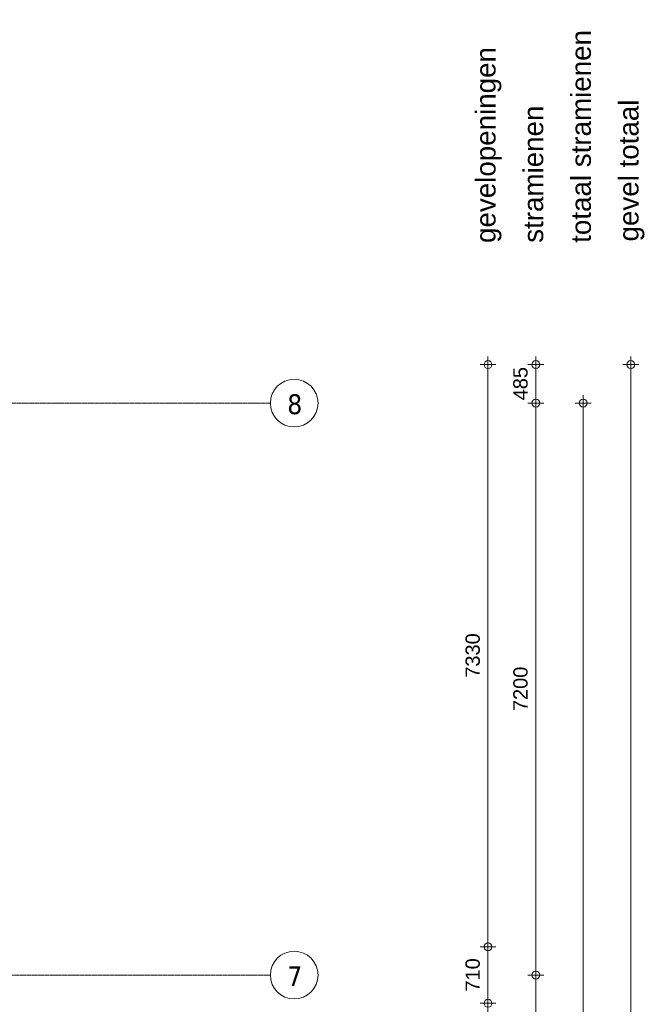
# Model space of a CAD drawing. Header units: millimetres. Extents: x 522 to 75900, y -25803 to 58941.
# Tile 134 of 134: x 54026 to 61901, y 45632 to 58027. Entities that reach past the tile are written whole.
import ezdxf

# ---------------------------------------------------------------- set-up
doc = ezdxf.new("R2010")
doc.units = ezdxf.units.MM
doc.linetypes.add('Dot', pattern=[4.7625, 0, -4.7625])
doc.linetypes.add('Grid Line', pattern=[22.225, 12.7, -3.175, 3.175, -3.175])
doc.layers.add('00_Algemeen', color=7, linetype='Dot', lineweight=9)
doc.layers.add('00_Algemeen-100', color=7, linetype='Continuous', lineweight=9)
doc.styles.add('Arial', font='arial.ttf', dxfattribs={"height": 180})
doc.styles.add('Arial_6', font='arial.ttf', dxfattribs={"height": 250})
doc.styles.add('Tahoma', font='tahoma.ttf', dxfattribs={"height": 250})
doc.dimstyles.new('1_8mm_continuous_mm_zwart', dxfattribs={"dimscale": 304.8, "dimtxt": 183.646692, "dimasz": 0.328084, "dimexe": 0.328084, "dimexo": 0.0625, "dimgap": 0.164042, "dimtad": 1, "dimdec": 0, "dimzin": 0, "dimdsep": 46, "dimtxsty": 'Arial', "dimblk1": 'DOTBLANK', "dimblk2": 'DOTBLANK', "dimsah": 1, "dimcen": 0.09, "dimdle": 0.328084, "dimazin": 0, "dimtfac": 1, "dimtdec": 4, "dimtix": 1, "dimtmove": 0, "dimatfit": 3, "dimfxl": 0.328084, "dimfxlon": 1, "dimtvp": 1, "dimtolj": 1, "dimtzin": 0, "dimarcsym": 2})

# ---------------------------------------------------------------- blocks, each defined once
blk = doc.blocks.new('Grid - 2_5 mm r3-345834-100 - Plattegrond - Begane grond')
at = {"layer": '00_Algemeen', "linetype": 'Continuous'}
blk.add_circle((0, 0), 3, dxfattribs=at)
blk = doc.blocks.new('DIMBLOCK1-100 - Plattegrond - Begane grond')
at = {"layer": '00_Algemeen-100', "transparency": 16777216}
for p, q in [((60423, 53685), (60623, 53685)), ((60523, 53685), (60423, 53685)), ((60523, 53785), (60523, 53200)), ((60423, 53200), (60623, 53200)), ((60523, 53200), (60423, 53200))]:
    blk.add_line(p, q, dxfattribs=at)
for centre in [(60523, 53685), (60523, 53200)]:
    blk.add_circle(centre, 50, dxfattribs=at)
at = {"layer": '00_Algemeen-100', "color": 0, "transparency": 16777216, "insert": (60239, 53235), "char_height": 180, "width": 498.39, "attachment_point": 1, "rotation": 90, "line_spacing_factor": 0.941778, "style": 'Arial'}
blk.add_mtext('485', dxfattribs=at)
blk = doc.blocks.new('_DotBlank')
at = {"color": 0, "linetype": 'ByBlock', "lineweight": -2}
blk.add_line((-0.5, 0), (-1, 0), dxfattribs=at)
blk.add_circle((0, 0), 0.5, dxfattribs=at)
blk = doc.blocks.new('DIMBLOCK2-100 - Plattegrond - Begane grond')
at = {"layer": '00_Algemeen-100', "transparency": 16777216}
for p, q in [((60423, 53200), (60623, 53200)), ((60523, 53200), (60423, 53200)), ((60523, 53200), (60523, 46000)), ((60423, 46000), (60623, 46000)), ((60523, 46000), (60423, 46000))]:
    blk.add_line(p, q, dxfattribs=at)
for centre in [(60523, 53200), (60523, 46000)]:
    blk.add_circle(centre, 50, dxfattribs=at)
at = {"layer": '00_Algemeen-100', "color": 0, "transparency": 16777216, "insert": (60239, 49323), "char_height": 180, "width": 664.52, "attachment_point": 1, "rotation": 90, "line_spacing_factor": 0.941778, "style": 'Arial'}
blk.add_mtext('7200', dxfattribs=at)
blk = doc.blocks.new('DIMBLOCK3-100 - Plattegrond - Begane grond')
at = {"layer": '00_Algemeen-100', "transparency": 16777216}
for p, q in [((60423, 46000), (60623, 46000)), ((60523, 46000), (60423, 46000)), ((60523, 46000), (60523, 40600)), ((60423, 40600), (60623, 40600)), ((60523, 40600), (60423, 40600))]:
    blk.add_line(p, q, dxfattribs=at)
for centre in [(60523, 46000), (60523, 40600)]:
    blk.add_circle(centre, 50, dxfattribs=at)
at = {"layer": '00_Algemeen-100', "color": 0, "transparency": 16777216, "insert": (60239, 43023), "char_height": 180, "width": 664.52, "attachment_point": 1, "rotation": 90, "line_spacing_factor": 0.941778, "style": 'Arial'}
blk.add_mtext('5400', dxfattribs=at)
blk = doc.blocks.new('DIMBLOCK10-100 - Plattegrond - Begane grond')
at = {"layer": '00_Algemeen-100', "transparency": 16777216}
for p, q in [((61619, 53685), (61819, 53685)), ((61719, 53685), (61619, 53685)), ((61719, 8240), (61719, 53785)), ((61619, 8340), (61819, 8340)), ((61719, 8340), (61619, 8340))]:
    blk.add_line(p, q, dxfattribs=at)
for centre in [(61719, 53685), (61719, 8340)]:
    blk.add_circle(centre, 50, dxfattribs=at)
at = {"layer": '00_Algemeen-100', "color": 0, "transparency": 16777216, "insert": (61435, 30666), "char_height": 180, "width": 830.65, "attachment_point": 1, "rotation": 90, "line_spacing_factor": 0.941778, "style": 'Arial'}
blk.add_mtext('45345', dxfattribs=at)
blk = doc.blocks.new('DIMBLOCK227-100 - Plattegrond - Begane grond')
at = {"layer": '00_Algemeen-100', "transparency": 16777216}
for p, q in [((61119, 53300), (61119, 9900)), ((61019, 53200), (61219, 53200)), ((61119, 53200), (61019, 53200)), ((61019, 10000), (61219, 10000)), ((61119, 10000), (61019, 10000))]:
    blk.add_line(p, q, dxfattribs=at)
for centre in [(61119, 53200), (61119, 10000)]:
    blk.add_circle(centre, 50, dxfattribs=at)
at = {"layer": '00_Algemeen-100', "color": 0, "transparency": 16777216, "insert": (60835, 31254), "char_height": 180, "width": 830.65, "attachment_point": 1, "rotation": 90, "line_spacing_factor": 0.941778, "style": 'Arial'}
blk.add_mtext('43200', dxfattribs=at)
blk = doc.blocks.new('DIMBLOCK255-100 - Plattegrond - Begane grond')
at = {"layer": '00_Algemeen-100', "transparency": 16777216}
for p, q in [((59821, 45645), (60021, 45645)), ((59921, 45645), (59821, 45645)), ((59921, 43845), (59921, 45645)), ((59821, 43845), (60021, 43845)), ((59921, 43845), (59821, 43845))]:
    blk.add_line(p, q, dxfattribs=at)
for centre in [(59921, 45645), (59921, 43845)]:
    blk.add_circle(centre, 50, dxfattribs=at)
at = {"layer": '00_Algemeen-100', "color": 0, "transparency": 16777216, "insert": (59638, 44468), "char_height": 180, "width": 664.52, "attachment_point": 1, "rotation": 90, "line_spacing_factor": 0.941778, "style": 'Arial'}
blk.add_mtext('1800', dxfattribs=at)
blk = doc.blocks.new('DIMBLOCK256-100 - Plattegrond - Begane grond')
at = {"layer": '00_Algemeen-100', "transparency": 16777216}
for p, q in [((59821, 46355), (60021, 46355)), ((59921, 46355), (59821, 46355)), ((59921, 45645), (59921, 46355)), ((59821, 45645), (60021, 45645)), ((59921, 45645), (59821, 45645))]:
    blk.add_line(p, q, dxfattribs=at)
for centre in [(59921, 46355), (59921, 45645)]:
    blk.add_circle(centre, 50, dxfattribs=at)
at = {"layer": '00_Algemeen-100', "color": 0, "transparency": 16777216, "insert": (59638, 45792), "char_height": 180, "width": 498.39, "attachment_point": 1, "rotation": 90, "line_spacing_factor": 0.941778, "style": 'Arial'}
blk.add_mtext('710', dxfattribs=at)
blk = doc.blocks.new('DIMBLOCK257-100 - Plattegrond - Begane grond')
at = {"layer": '00_Algemeen-100', "transparency": 16777216}
for p, q in [((59821, 53685), (60021, 53685)), ((59921, 53685), (59821, 53685)), ((59921, 46355), (59921, 53785)), ((59821, 46355), (60021, 46355)), ((59921, 46355), (59821, 46355))]:
    blk.add_line(p, q, dxfattribs=at)
for centre in [(59921, 53685), (59921, 46355)]:
    blk.add_circle(centre, 50, dxfattribs=at)
at = {"layer": '00_Algemeen-100', "color": 0, "transparency": 16777216, "insert": (59638, 49743), "char_height": 180, "width": 664.52, "attachment_point": 1, "rotation": 90, "line_spacing_factor": 0.941778, "style": 'Arial'}
blk.add_mtext('7330', dxfattribs=at)

msp = doc.modelspace()

# ---------------------------------------------------------------- linework, layer by layer
at = {"layer": '00_Algemeen', "color": 16, "linetype": 'Grid Line', "true_color": 0x800000}
for p, q in [((8096.4, 53200), (57181.4, 53200)), ((5155.6, 46000), (57181.4, 46000))]:
    msp.add_line(p, q, dxfattribs=at)

# ---------------------------------------------------------------- block references
at = {"layer": '00_Algemeen', "linetype": 'Continuous', "xscale": 99.99999999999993, "yscale": 99.99999999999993, "zscale": 99.99999999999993, "rotation": 269.9999999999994}
for p in [(57481.4, 53200), (57481.4, 46000)]:
    msp.add_blockref('Grid - 2_5 mm r3-345834-100 - Plattegrond - Begane grond', p, dxfattribs=at)

# ---------------------------------------------------------------- texts
at = {"layer": '00_Algemeen', "linetype": 'Continuous', "char_height": 250, "attachment_point": 1, "rotation": 90, "style": 'Arial_6'}
for s, insert, width in [('totaal stramienen', (60965.9, 55218), 3222.784), ('gevelopeningen', (59765.9, 55216), 2942.193), (' gevel totaal', (61565.9, 55138), 2276.793), ('stramienen', (60365.9, 55218), 2076.371)]:
    msp.add_mtext(s, dxfattribs=dict(at, insert=insert, width=width))
at = {"layer": '00_Algemeen', "linetype": 'Continuous', "char_height": 250, "width": 232.489, "attachment_point": 1, "style": 'Tahoma'}
for s, insert in [('8', (57394.9, 53311)), ('7', (57394.9, 46111))]:
    msp.add_mtext(s, dxfattribs=dict(at, insert=insert))

# ---------------------------------------------------------------- dimensions: what is measured, and where the dimension line sits
at = {"layer": '00_Algemeen', "linetype": 'Continuous'}
for base, p1, p2, override, picture, middle in [((59921.4, 53685), (59821.4, 46355), (59821.4, 53685), {"dimpost": '<>', "dimfxl": 7330}, 'DIMBLOCK257-100 - Plattegrond - Begane grond', (59779.4, 50020)), ((60522.6, 53200), (60422.6, 53685), (60422.6, 53200), {"dimpost": '<>', "dimfxl": 485}, 'DIMBLOCK1-100 - Plattegrond - Begane grond', (60380.7, 53442.5)), ((61718.7, 53685), (61618.7, 8340), (61618.7, 53685), {"dimpost": '<>', "dimfxl": 45345}, 'DIMBLOCK10-100 - Plattegrond - Begane grond', (61576.7, 31012.5)), ((61118.7, 10000), (61018.7, 53200), (61018.7, 10000), {"dimpost": '<>', "dimfxl": 43200}, 'DIMBLOCK227-100 - Plattegrond - Begane grond', (60976.7, 31600)), ((60522.6, 46000), (60422.6, 53200), (60422.6, 46000), {"dimpost": '<>', "dimfxl": 7200}, 'DIMBLOCK2-100 - Plattegrond - Begane grond', (60380.7, 49600)), ((59921.4, 46355), (59821.4, 45645), (59821.4, 46355), {"dimpost": '<>', "dimfxl": 710}, 'DIMBLOCK256-100 - Plattegrond - Begane grond', (59779.5, 46000)), ((60522.6, 40600), (60422.6, 46000), (60422.6, 40600), {"dimpost": '<>', "dimfxl": 5400}, 'DIMBLOCK3-100 - Plattegrond - Begane grond', (60380.7, 43300)), ((59921.4, 45645), (59821.4, 43845), (59821.4, 45645), {"dimpost": '<>', "dimfxl": 1800}, 'DIMBLOCK255-100 - Plattegrond - Begane grond', (59779.5, 44745))]:
    dim = msp.add_linear_dim(base=base, p1=p1, p2=p2, angle=90, dimstyle='1_8mm_continuous_mm_zwart', override=override, dxfattribs=at)
    dim.commit()
    dim.dimension.update_dxf_attribs({"geometry": picture, "text_midpoint": middle})

doc.saveas('drawing.dxf')
